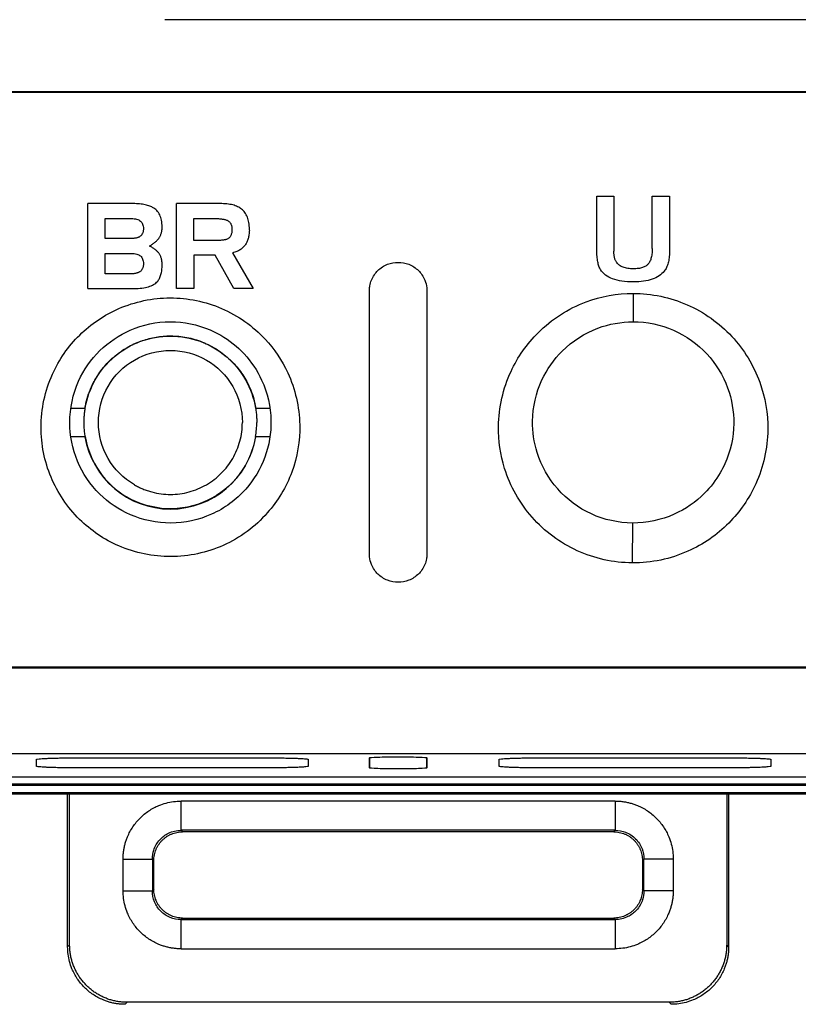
# Model space of a CAD drawing. Extents: x 76 to 839, y -9 to 645.
# Tile 18 of 78: x 336 to 363, y 218 to 252. Entities that reach past the tile are written whole.
import ezdxf

# ---------------------------------------------------------------- set-up
doc = ezdxf.new("R2010")
doc.units = 0
doc.layers.get('0').update_dxf_attribs({"linetype": 'CONTINUOUS'})

msp = doc.modelspace()

# ---------------------------------------------------------------- linework, layer by layer
at = {"color": 7, "linetype": 'CONTINUOUS'}
for p, q in [((382.593, 252.395), (340.593, 252.395)), ((309.168, 249.895), (388.259, 249.895)), ((309.195, 249.868), (388.231, 249.868)), ((355.626, 244.377), (355.626, 246.261)), ((355.626, 246.261), (356.218, 246.261)), ((356.218, 246.261), (356.218, 244.344)), ((357.556, 244.483), (357.556, 246.261)), ((357.556, 246.261), (358.153, 246.261)), ((358.153, 246.261), (358.153, 244.318)), ((337.915, 243.043), (337.915, 245.998)), ((339.423, 245.998), (337.915, 245.998)), ((339.486, 245.998), (339.423, 245.998)), ((339.547, 245.996), (339.486, 245.998)), ((339.606, 245.994), (339.547, 245.996)), ((339.662, 245.99), (339.606, 245.994)), ((339.717, 245.985), (339.662, 245.99)), ((339.769, 245.98), (339.717, 245.985)), ((339.819, 245.973), (339.769, 245.98)), ((339.867, 245.966), (339.819, 245.973)), ((339.912, 245.957), (339.867, 245.966)), ((339.956, 245.947), (339.912, 245.957)), ((339.997, 245.936), (339.956, 245.947)), ((340.036, 245.925), (339.997, 245.936)), ((340.072, 245.912), (340.036, 245.925)), ((340.107, 245.898), (340.072, 245.912)), ((342.517, 245.998), (341.005, 245.998)), ((341.005, 243.043), (341.005, 245.998)), ((342.579, 245.997), (342.517, 245.998)), ((342.639, 245.995), (342.579, 245.997)), ((342.697, 245.992), (342.639, 245.995)), ((342.754, 245.986), (342.697, 245.992)), ((342.808, 245.98), (342.754, 245.986)), ((342.86, 245.972), (342.808, 245.98)), ((342.91, 245.962), (342.86, 245.972)), ((342.958, 245.951), (342.91, 245.962)), ((343.003, 245.938), (342.958, 245.951)), ((343.047, 245.924), (343.003, 245.938)), ((343.089, 245.909), (343.047, 245.924)), ((343.128, 245.891), (343.089, 245.909)), ((340.14, 245.883), (340.107, 245.898)), ((340.17, 245.867), (340.14, 245.883)), ((340.21, 245.843), (340.17, 245.867)), ((340.248, 245.816), (340.21, 245.843)), ((340.282, 245.787), (340.248, 245.816)), ((340.315, 245.755), (340.282, 245.787)), ((340.345, 245.721), (340.315, 245.755)), ((340.372, 245.685), (340.345, 245.721)), ((340.396, 245.646), (340.372, 245.685)), ((340.419, 245.604), (340.396, 245.646)), ((340.438, 245.561), (340.419, 245.604)), ((340.455, 245.515), (340.438, 245.561)), ((343.166, 245.873), (343.128, 245.891)), ((343.201, 245.852), (343.166, 245.873)), ((343.234, 245.831), (343.201, 245.852)), ((343.266, 245.808), (343.234, 245.831)), ((343.299, 245.78), (343.266, 245.808)), ((343.329, 245.751), (343.299, 245.78)), ((343.358, 245.719), (343.329, 245.751)), ((343.384, 245.685), (343.358, 245.719)), ((343.408, 245.649), (343.384, 245.685)), ((343.431, 245.61), (343.408, 245.649)), ((343.451, 245.57), (343.431, 245.61)), ((343.469, 245.527), (343.451, 245.57)), ((338.52, 245.477), (339.432, 245.477)), ((338.52, 244.783), (338.52, 245.477)), ((339.432, 245.477), (339.482, 245.476)), ((339.482, 245.476), (339.53, 245.472)), ((339.53, 245.472), (339.574, 245.465)), ((339.574, 245.465), (339.615, 245.456)), ((339.615, 245.456), (339.652, 245.444)), ((339.652, 245.444), (339.687, 245.428)), ((339.687, 245.428), (339.717, 245.41)), ((339.717, 245.41), (339.745, 245.39)), ((339.745, 245.39), (339.77, 245.366)), ((339.77, 245.366), (339.791, 245.34)), ((339.791, 245.34), (339.809, 245.312)), ((339.809, 245.312), (339.824, 245.28)), ((339.824, 245.28), (339.835, 245.246)), ((339.835, 245.246), (339.843, 245.209)), ((340.469, 245.467), (340.455, 245.515)), ((340.481, 245.416), (340.469, 245.467)), ((340.49, 245.363), (340.481, 245.416)), ((340.496, 245.308), (340.49, 245.363)), ((340.5, 245.25), (340.496, 245.308)), ((340.502, 245.19), (340.5, 245.25)), ((341.607, 245.477), (342.362, 245.477)), ((341.607, 244.715), (341.607, 245.477)), ((342.362, 245.477), (342.398, 245.477)), ((342.398, 245.477), (342.434, 245.476)), ((342.434, 245.476), (342.468, 245.475)), ((342.468, 245.475), (342.501, 245.472)), ((342.501, 245.472), (342.532, 245.47)), ((342.532, 245.47), (342.562, 245.466)), ((342.562, 245.466), (342.591, 245.462)), ((342.591, 245.462), (342.619, 245.457)), ((342.619, 245.457), (342.645, 245.452)), ((342.645, 245.452), (342.671, 245.446)), ((342.671, 245.446), (342.694, 245.44)), ((342.694, 245.44), (342.717, 245.432)), ((342.717, 245.432), (342.739, 245.425)), ((342.739, 245.425), (342.759, 245.416)), ((342.759, 245.416), (342.777, 245.407)), ((342.777, 245.407), (342.795, 245.397)), ((342.795, 245.397), (342.811, 245.387)), ((342.811, 245.387), (342.827, 245.375)), ((342.827, 245.375), (342.841, 245.362)), ((342.841, 245.362), (342.855, 245.348)), ((342.855, 245.348), (342.867, 245.334)), ((342.867, 245.334), (342.878, 245.318)), ((342.878, 245.318), (342.888, 245.301)), ((342.888, 245.301), (342.897, 245.283)), ((342.897, 245.283), (342.905, 245.264)), ((342.905, 245.264), (342.912, 245.244)), ((342.912, 245.244), (342.918, 245.223)), ((342.918, 245.223), (342.923, 245.2)), ((343.485, 245.483), (343.469, 245.527)), ((343.498, 245.436), (343.485, 245.483)), ((343.51, 245.387), (343.498, 245.436)), ((343.52, 245.336), (343.51, 245.387)), ((343.527, 245.282), (343.52, 245.336)), ((343.533, 245.227), (343.527, 245.282)), ((343.536, 245.169), (343.533, 245.227)), ((339.755, 244.874), (339.741, 244.862)), ((339.768, 244.887), (339.755, 244.874)), ((339.78, 244.9), (339.768, 244.887)), ((339.791, 244.914), (339.78, 244.9)), ((339.801, 244.929), (339.791, 244.914)), ((339.81, 244.946), (339.801, 244.929)), ((339.819, 244.962), (339.81, 244.946)), ((339.826, 244.98), (339.819, 244.962)), ((339.832, 244.998), (339.826, 244.98)), ((339.837, 245.018), (339.832, 244.998)), ((339.842, 245.038), (339.837, 245.018)), ((339.845, 245.059), (339.842, 245.038)), ((339.843, 245.209), (339.848, 245.169)), ((339.848, 245.08), (339.845, 245.059)), ((339.848, 245.169), (339.85, 245.126)), ((339.849, 245.103), (339.848, 245.08)), ((339.85, 245.126), (339.849, 245.103)), ((340.434, 244.866), (340.444, 244.887)), ((340.444, 244.887), (340.453, 244.909)), ((340.453, 244.909), (340.462, 244.931)), ((340.462, 244.931), (340.469, 244.954)), ((340.469, 244.954), (340.476, 244.977)), ((340.476, 244.977), (340.482, 245.002)), ((340.482, 245.002), (340.487, 245.027)), ((340.487, 245.027), (340.491, 245.052)), ((340.491, 245.052), (340.495, 245.079)), ((340.495, 245.079), (340.498, 245.106)), ((340.498, 245.106), (340.5, 245.133)), ((340.5, 245.133), (340.501, 245.161)), ((340.501, 245.161), (340.502, 245.19)), ((342.89, 244.885), (342.879, 244.865)), ((342.9, 244.907), (342.89, 244.885)), ((342.908, 244.93), (342.9, 244.907)), ((342.915, 244.955), (342.908, 244.93)), ((342.921, 244.981), (342.915, 244.955)), ((342.925, 245.009), (342.921, 244.981)), ((342.923, 245.2), (342.927, 245.177)), ((342.929, 245.038), (342.925, 245.009)), ((342.927, 245.177), (342.929, 245.153)), ((342.929, 245.153), (342.931, 245.127)), ((342.931, 245.069), (342.929, 245.038)), ((342.931, 245.127), (342.931, 245.101)), ((342.931, 245.101), (342.931, 245.069)), ((343.518, 244.88), (343.512, 244.845)), ((343.524, 244.916), (343.518, 244.88)), ((343.528, 244.952), (343.524, 244.916)), ((343.532, 244.99), (343.528, 244.952)), ((343.535, 245.029), (343.532, 244.99)), ((343.536, 245.069), (343.535, 245.029)), ((343.537, 245.109), (343.536, 245.169)), ((343.536, 245.069), (343.537, 245.109)), ((339.419, 244.783), (338.52, 244.783)), ((339.444, 244.784), (339.419, 244.783)), ((339.469, 244.784), (339.444, 244.784)), ((339.492, 244.786), (339.469, 244.784)), ((339.515, 244.788), (339.492, 244.786)), ((339.537, 244.79), (339.515, 244.788)), ((339.558, 244.793), (339.537, 244.79)), ((339.578, 244.796), (339.558, 244.793)), ((339.598, 244.8), (339.578, 244.796)), ((339.617, 244.805), (339.598, 244.8)), ((339.635, 244.81), (339.617, 244.805)), ((339.652, 244.815), (339.635, 244.81)), ((339.668, 244.821), (339.652, 244.815)), ((339.684, 244.828), (339.668, 244.821)), ((339.699, 244.835), (339.684, 244.828)), ((339.713, 244.843), (339.699, 244.835)), ((339.726, 244.851), (339.713, 244.843)), ((339.741, 244.862), (339.726, 244.851)), ((340.057, 244.521), (340.087, 244.538)), ((340.087, 244.538), (340.115, 244.555)), ((340.115, 244.555), (340.142, 244.572)), ((340.142, 244.572), (340.169, 244.59)), ((340.169, 244.59), (340.194, 244.607)), ((340.194, 244.607), (340.218, 244.625)), ((340.218, 244.625), (340.241, 244.643)), ((340.241, 244.643), (340.263, 244.66)), ((340.263, 244.66), (340.284, 244.678)), ((340.284, 244.678), (340.304, 244.696)), ((340.304, 244.696), (340.323, 244.715)), ((340.323, 244.715), (340.34, 244.733)), ((340.34, 244.733), (340.357, 244.751)), ((340.357, 244.751), (340.372, 244.769)), ((340.372, 244.769), (340.387, 244.788)), ((340.387, 244.788), (340.4, 244.806)), ((340.4, 244.806), (340.412, 244.826)), ((340.412, 244.826), (340.424, 244.845)), ((340.424, 244.845), (340.434, 244.866)), ((342.366, 244.715), (341.607, 244.715)), ((342.403, 244.716), (342.366, 244.715)), ((342.438, 244.716), (342.403, 244.716)), ((342.503, 244.718), (342.438, 244.716)), ((342.533, 244.72), (342.503, 244.718)), ((342.562, 244.722), (342.533, 244.72)), ((342.589, 244.725), (342.562, 244.722)), ((342.615, 244.727), (342.589, 244.725)), ((342.639, 244.73), (342.615, 244.727)), ((342.662, 244.734), (342.639, 244.73)), ((342.683, 244.738), (342.662, 244.734)), ((342.702, 244.742), (342.683, 244.738)), ((342.72, 244.747), (342.702, 244.742)), ((342.737, 244.751), (342.72, 244.747)), ((342.766, 244.762), (342.737, 244.751)), ((342.786, 244.773), (342.766, 244.762)), ((342.804, 244.784), (342.786, 244.773)), ((342.822, 244.797), (342.804, 244.784)), ((342.838, 244.812), (342.822, 244.797)), ((342.853, 244.828), (342.838, 244.812)), ((342.867, 244.846), (342.853, 244.828)), ((342.879, 244.865), (342.867, 244.846)), ((343.386, 244.553), (343.366, 244.526)), ((343.406, 244.58), (343.386, 244.553)), ((343.421, 244.606), (343.406, 244.58)), ((343.436, 244.632), (343.421, 244.606)), ((343.45, 244.659), (343.436, 244.632)), ((343.463, 244.688), (343.45, 244.659)), ((343.474, 244.718), (343.463, 244.688)), ((343.485, 244.748), (343.474, 244.718)), ((343.495, 244.779), (343.485, 244.748)), ((343.504, 244.812), (343.495, 244.779)), ((343.512, 244.845), (343.504, 244.812)), ((338.52, 244.267), (339.435, 244.267)), ((338.52, 243.555), (338.52, 244.267)), ((339.435, 244.267), (339.485, 244.265)), ((339.485, 244.265), (339.532, 244.261)), ((339.532, 244.261), (339.576, 244.254)), ((339.576, 244.254), (339.616, 244.244)), ((339.616, 244.244), (339.653, 244.232)), ((339.653, 244.232), (339.687, 244.216)), ((339.687, 244.216), (339.718, 244.198)), ((339.718, 244.198), (339.746, 244.177)), ((340.087, 244.506), (340.057, 244.521)), ((340.115, 244.492), (340.087, 244.506)), ((340.142, 244.477), (340.115, 244.492)), ((340.169, 244.462), (340.142, 244.477)), ((340.194, 244.446), (340.169, 244.462)), ((340.218, 244.431), (340.194, 244.446)), ((340.241, 244.415), (340.218, 244.431)), ((340.263, 244.398), (340.241, 244.415)), ((340.284, 244.382), (340.263, 244.398)), ((340.304, 244.365), (340.284, 244.382)), ((340.323, 244.348), (340.304, 244.365)), ((340.34, 244.331), (340.323, 244.348)), ((340.357, 244.313), (340.34, 244.331)), ((340.372, 244.295), (340.357, 244.313)), ((340.387, 244.277), (340.372, 244.295)), ((340.4, 244.258), (340.387, 244.277)), ((340.412, 244.24), (340.4, 244.258)), ((340.424, 244.22), (340.412, 244.24)), ((340.434, 244.2), (340.424, 244.22)), ((340.444, 244.178), (340.434, 244.2)), ((342.343, 244.203), (341.607, 244.203)), ((341.607, 244.203), (341.607, 243.043)), ((342.995, 243.043), (342.343, 244.203)), ((342.99, 244.293), (342.953, 244.284)), ((342.953, 244.284), (343.664, 243.043)), ((343.026, 244.304), (342.99, 244.293)), ((343.061, 244.316), (343.026, 244.304)), ((343.095, 244.329), (343.061, 244.316)), ((343.128, 244.344), (343.095, 244.329)), ((343.159, 244.359), (343.128, 244.344)), ((343.189, 244.376), (343.159, 244.359)), ((343.218, 244.394), (343.189, 244.376)), ((343.246, 244.413), (343.218, 244.394)), ((343.272, 244.433), (343.246, 244.413)), ((343.297, 244.455), (343.272, 244.433)), ((343.322, 244.478), (343.297, 244.455)), ((343.344, 244.502), (343.322, 244.478)), ((343.366, 244.526), (343.344, 244.502)), ((355.626, 244.32), (355.626, 244.377)), ((355.628, 244.264), (355.626, 244.32)), ((355.63, 244.211), (355.628, 244.264)), ((355.634, 244.159), (355.63, 244.211)), ((356.219, 244.312), (356.218, 244.344)), ((356.22, 244.281), (356.219, 244.312)), ((356.222, 244.251), (356.22, 244.281)), ((356.225, 244.222), (356.222, 244.251)), ((356.228, 244.194), (356.225, 244.222)), ((356.233, 244.167), (356.228, 244.194)), ((357.536, 244.202), (357.528, 244.163)), ((357.542, 244.244), (357.536, 244.202)), ((357.547, 244.288), (357.542, 244.244)), ((357.551, 244.334), (357.547, 244.288)), ((357.554, 244.382), (357.551, 244.334)), ((357.555, 244.431), (357.554, 244.382)), ((357.555, 244.431), (357.556, 244.483)), ((358.15, 244.212), (358.146, 244.162)), ((358.152, 244.265), (358.15, 244.212)), ((358.153, 244.318), (358.152, 244.265)), ((339.746, 244.177), (339.77, 244.153)), ((339.77, 244.153), (339.791, 244.126)), ((339.791, 244.126), (339.809, 244.097)), ((339.809, 244.097), (339.824, 244.064)), ((339.824, 244.064), (339.835, 244.029)), ((339.835, 244.029), (339.843, 243.991)), ((339.843, 243.991), (339.848, 243.951)), ((339.848, 243.86), (339.845, 243.838)), ((339.848, 243.951), (339.85, 243.907)), ((339.849, 243.883), (339.848, 243.86)), ((339.85, 243.907), (339.849, 243.883)), ((340.453, 244.157), (340.444, 244.178)), ((340.462, 244.134), (340.453, 244.157)), ((340.469, 244.11), (340.462, 244.134)), ((340.476, 244.086), (340.469, 244.11)), ((340.482, 244.061), (340.476, 244.086)), ((340.487, 244.035), (340.482, 244.061)), ((340.491, 244.009), (340.487, 244.035)), ((340.495, 243.981), (340.491, 244.009)), ((340.498, 243.954), (340.495, 243.981)), ((340.5, 243.925), (340.498, 243.954)), ((340.501, 243.895), (340.5, 243.925)), ((340.502, 243.865), (340.501, 243.895)), ((340.501, 243.817), (340.502, 243.865)), ((355.638, 244.11), (355.634, 244.159)), ((355.644, 244.062), (355.638, 244.11)), ((355.651, 244.017), (355.644, 244.062)), ((355.658, 243.973), (355.651, 244.017)), ((355.667, 243.932), (355.658, 243.973)), ((355.677, 243.893), (355.667, 243.932)), ((355.688, 243.856), (355.677, 243.893)), ((355.699, 243.82), (355.688, 243.856)), ((356.237, 244.141), (356.233, 244.167)), ((356.244, 244.115), (356.237, 244.141)), ((356.25, 244.091), (356.244, 244.115)), ((356.258, 244.067), (356.25, 244.091)), ((356.266, 244.045), (356.258, 244.067)), ((356.275, 244.023), (356.266, 244.045)), ((356.285, 244.002), (356.275, 244.023)), ((356.296, 243.983), (356.285, 244.002)), ((356.307, 243.964), (356.296, 243.983)), ((356.32, 243.946), (356.307, 243.964)), ((356.341, 243.92), (356.32, 243.946)), ((356.363, 243.895), (356.341, 243.92)), ((356.388, 243.872), (356.363, 243.895)), ((356.415, 243.851), (356.388, 243.872)), ((356.443, 243.832), (356.415, 243.851)), ((357.373, 243.856), (357.35, 243.839)), ((357.393, 243.875), (357.373, 243.856)), ((357.412, 243.895), (357.393, 243.875)), ((357.429, 243.917), (357.412, 243.895)), ((357.446, 243.94), (357.429, 243.917)), ((357.461, 243.966), (357.446, 243.94)), ((357.475, 243.994), (357.461, 243.966)), ((357.488, 244.024), (357.475, 243.994)), ((357.5, 244.055), (357.488, 244.024)), ((357.51, 244.089), (357.5, 244.055)), ((357.52, 244.125), (357.51, 244.089)), ((357.528, 244.163), (357.52, 244.125)), ((358.082, 243.853), (358.067, 243.815)), ((358.095, 243.892), (358.082, 243.853)), ((358.107, 243.933), (358.095, 243.892)), ((358.118, 243.976), (358.107, 243.933)), ((358.127, 244.02), (358.118, 243.976)), ((358.135, 244.066), (358.127, 244.02)), ((358.142, 244.113), (358.135, 244.066)), ((358.146, 244.162), (358.142, 244.113)), ((339.422, 243.555), (338.52, 243.555)), ((339.446, 243.556), (339.422, 243.555)), ((339.47, 243.557), (339.446, 243.556)), ((339.493, 243.558), (339.47, 243.557)), ((339.516, 243.56), (339.493, 243.558)), ((339.537, 243.563), (339.516, 243.56)), ((339.558, 243.566), (339.537, 243.563)), ((339.578, 243.569), (339.558, 243.566)), ((339.598, 243.573), (339.578, 243.569)), ((339.616, 243.578), (339.598, 243.573)), ((339.634, 243.584), (339.616, 243.578)), ((339.651, 243.59), (339.634, 243.584)), ((339.668, 243.596), (339.651, 243.59)), ((339.684, 243.603), (339.668, 243.596)), ((339.699, 243.611), (339.684, 243.603)), ((339.713, 243.619), (339.699, 243.611)), ((339.727, 243.627), (339.713, 243.619)), ((339.741, 243.639), (339.727, 243.627)), ((339.755, 243.65), (339.741, 243.639)), ((339.768, 243.663), (339.755, 243.65)), ((339.78, 243.677), (339.768, 243.663)), ((339.791, 243.691), (339.78, 243.677)), ((339.801, 243.707), (339.791, 243.691)), ((339.81, 243.723), (339.801, 243.707)), ((339.819, 243.74), (339.81, 243.723)), ((339.826, 243.758), (339.819, 243.74)), ((339.832, 243.777), (339.826, 243.758)), ((339.837, 243.796), (339.832, 243.777)), ((339.842, 243.817), (339.837, 243.796)), ((339.845, 243.838), (339.842, 243.817)), ((340.45, 243.492), (340.461, 243.527)), ((340.461, 243.527), (340.47, 243.564)), ((340.47, 243.564), (340.479, 243.602)), ((340.479, 243.602), (340.486, 243.642)), ((340.486, 243.642), (340.491, 243.683)), ((340.491, 243.683), (340.496, 243.726)), ((340.496, 243.726), (340.499, 243.771)), ((340.499, 243.771), (340.501, 243.817)), ((355.712, 243.787), (355.699, 243.82)), ((355.726, 243.756), (355.712, 243.787)), ((355.741, 243.727), (355.726, 243.756)), ((355.757, 243.7), (355.741, 243.727)), ((355.793, 243.648), (355.757, 243.7)), ((355.834, 243.6), (355.793, 243.648)), ((355.879, 243.555), (355.834, 243.6)), ((355.93, 243.513), (355.879, 243.555)), ((355.984, 243.475), (355.93, 243.513)), ((356.474, 243.814), (356.443, 243.832)), ((356.507, 243.798), (356.474, 243.814)), ((356.542, 243.784), (356.507, 243.798)), ((356.579, 243.771), (356.542, 243.784)), ((356.618, 243.76), (356.579, 243.771)), ((356.659, 243.751), (356.618, 243.76)), ((356.702, 243.743), (356.659, 243.751)), ((356.748, 243.737), (356.702, 243.743)), ((356.795, 243.733), (356.748, 243.737)), ((356.844, 243.731), (356.795, 243.733)), ((356.896, 243.73), (356.844, 243.731)), ((356.941, 243.731), (356.896, 243.73)), ((356.985, 243.732), (356.941, 243.731)), ((357.027, 243.736), (356.985, 243.732)), ((357.068, 243.74), (357.027, 243.736)), ((357.106, 243.746), (357.068, 243.74)), ((357.143, 243.753), (357.106, 243.746)), ((357.178, 243.762), (357.143, 243.753)), ((357.211, 243.771), (357.178, 243.762)), ((357.242, 243.782), (357.211, 243.771)), ((357.272, 243.795), (357.242, 243.782)), ((357.3, 243.808), (357.272, 243.795)), ((357.326, 243.823), (357.3, 243.808)), ((357.35, 243.839), (357.326, 243.823)), ((357.842, 243.522), (357.792, 243.485)), ((357.889, 243.561), (357.842, 243.522)), ((357.932, 243.604), (357.889, 243.561)), ((357.971, 243.649), (357.932, 243.604)), ((357.993, 243.679), (357.971, 243.649)), ((358.013, 243.711), (357.993, 243.679)), ((358.033, 243.744), (358.013, 243.711)), ((358.05, 243.779), (358.033, 243.744)), ((358.067, 243.815), (358.05, 243.779)), ((340.122, 243.141), (340.166, 243.162)), ((340.166, 243.162), (340.207, 243.184)), ((340.207, 243.184), (340.245, 243.209)), ((340.245, 243.209), (340.279, 243.235)), ((340.279, 243.235), (340.311, 243.263)), ((340.311, 243.263), (340.341, 243.293)), ((340.341, 243.293), (340.36, 243.317)), ((340.36, 243.317), (340.378, 243.342)), ((340.378, 243.342), (340.395, 243.369)), ((340.395, 243.369), (340.411, 243.397)), ((340.411, 243.397), (340.425, 243.427)), ((340.425, 243.427), (340.438, 243.459)), ((340.438, 243.459), (340.45, 243.492)), ((356.044, 243.44), (355.984, 243.475)), ((356.108, 243.408), (356.044, 243.44)), ((356.177, 243.38), (356.108, 243.408)), ((356.25, 243.355), (356.177, 243.38)), ((356.329, 243.333), (356.25, 243.355)), ((356.411, 243.315), (356.329, 243.333)), ((356.499, 243.299), (356.411, 243.315)), ((356.591, 243.288), (356.499, 243.299)), ((356.688, 243.279), (356.591, 243.288)), ((356.789, 243.274), (356.688, 243.279)), ((356.896, 243.273), (356.789, 243.274)), ((356.991, 243.274), (356.896, 243.273)), ((357.083, 243.279), (356.991, 243.274)), ((357.171, 243.286), (357.083, 243.279)), ((357.255, 243.296), (357.171, 243.286)), ((357.335, 243.31), (357.255, 243.296)), ((357.412, 243.326), (357.335, 243.31)), ((357.485, 243.345), (357.412, 243.326)), ((357.554, 243.367), (357.485, 243.345)), ((357.619, 243.392), (357.554, 243.367)), ((357.681, 243.42), (357.619, 243.392)), ((357.738, 243.451), (357.681, 243.42)), ((357.792, 243.485), (357.738, 243.451)), ((337.915, 243.043), (339.524, 243.043)), ((339.524, 243.043), (339.597, 243.044)), ((339.597, 243.044), (339.667, 243.047)), ((339.667, 243.047), (339.734, 243.052)), ((339.734, 243.052), (339.798, 243.059)), ((339.798, 243.059), (339.86, 243.068)), ((339.86, 243.068), (339.918, 243.078)), ((339.918, 243.078), (339.974, 243.091)), ((339.974, 243.091), (340.026, 243.106)), ((340.026, 243.106), (340.076, 243.123)), ((340.076, 243.123), (340.122, 243.141)), ((341.607, 243.043), (341.005, 243.043)), ((343.664, 243.043), (342.995, 243.043)), ((347.713, 233.811), (347.713, 242.969)), ((349.713, 242.969), (349.713, 233.811)), ((356.889, 242.873), (356.889, 241.887)), ((337.324, 238.887), (337.826, 238.887)), ((343.753, 238.887), (344.255, 238.887)), ((337.826, 237.887), (337.324, 237.887)), ((344.255, 237.887), (343.753, 237.887)), ((356.868, 234.887), (356.86, 233.501)), ((387.569, 229.842), (309.858, 229.842)), ((387.544, 229.868), (309.883, 229.868)), ((304.163, 226.868), (393.264, 226.868)), ((336.133, 226.424), (336.133, 226.668)), ((337.659, 226.721), (344.059, 226.721)), ((347.713, 226.37), (347.713, 226.721)), ((349.713, 226.721), (349.713, 226.37)), ((352.223, 226.424), (352.223, 226.668)), ((353.749, 226.721), (360.149, 226.721)), ((323.518, 226.063), (373.918, 226.063)), ((344.059, 226.37), (337.659, 226.37)), ((360.149, 226.37), (353.749, 226.37)), ((373.941, 225.799), (323.493, 225.799)), ((323.518, 225.766), (373.918, 225.766)), ((373.941, 225.502), (323.493, 225.502)), ((323.518, 225.469), (373.918, 225.469)), ((337.213, 220.146), (337.213, 225.469)), ((337.283, 220.216), (337.283, 225.469)), ((360.144, 225.469), (360.144, 220.216)), ((360.213, 225.469), (360.213, 220.146)), ((356.266, 225.217), (341.161, 225.217)), ((341.161, 224.199), (341.161, 225.217)), ((356.266, 225.217), (356.266, 224.199)), ((356.266, 224.199), (341.161, 224.199)), ((341.161, 224.199), (341.213, 224.147)), ((356.214, 224.147), (341.213, 224.147)), ((356.214, 224.147), (356.266, 224.199)), ((339.144, 222.094), (339.144, 223.199)), ((339.144, 223.199), (340.161, 223.199)), ((340.161, 223.199), (340.161, 222.094)), ((340.161, 223.199), (340.213, 223.147)), ((340.213, 222.147), (340.213, 223.147)), ((357.213, 223.147), (357.266, 223.199)), ((357.213, 223.147), (357.213, 222.147)), ((357.266, 222.094), (357.266, 223.199)), ((358.283, 223.199), (357.266, 223.199)), ((358.283, 223.199), (358.283, 222.094)), ((339.144, 222.094), (340.161, 222.094)), ((340.213, 222.147), (340.161, 222.094)), ((357.266, 222.094), (357.213, 222.147)), ((358.283, 222.094), (357.266, 222.094)), ((341.213, 221.147), (341.161, 221.094)), ((341.161, 220.077), (341.161, 221.094)), ((341.161, 221.094), (356.266, 221.094)), ((341.213, 221.147), (356.214, 221.147)), ((356.266, 221.094), (356.214, 221.147)), ((356.266, 221.094), (356.266, 220.077)), ((337.213, 220.146), (337.283, 220.216)), ((360.213, 220.146), (360.144, 220.216)), ((341.161, 220.077), (356.266, 220.077)), ((339.213, 218.147), (339.283, 218.217)), ((358.144, 218.217), (339.283, 218.217)), ((358.214, 218.147), (358.144, 218.217))]:
    msp.add_line(p, q, dxfattribs=at)
at = {"color": 8, "linetype": 'CONTINUOUS'}
for p, q in [((347.715, 226.737), (347.713, 226.37)), ((349.713, 226.37), (349.712, 226.722))]:
    msp.add_line(p, q, dxfattribs=at)
at = {"color": 7, "linetype": 'CONTINUOUS'}
msp.add_arc((340.789, 238.387), 3.013, 189.5518, 350.4483, dxfattribs=at)
for points, knots in [([(347.713, 242.969), (347.714, 242.986), (347.715, 243.043), (347.729, 243.166), (347.779, 243.341), (347.875, 243.519), (348.049, 243.726), (348.326, 243.906), (348.713, 243.978), (349.1, 243.906), (349.378, 243.726), (349.551, 243.519), (349.658, 243.32), (349.708, 243.126), (349.712, 243.003), (349.713, 242.969)], [0, 0, 0, 0, 0.0165646, 0.0558605, 0.1203509, 0.1915762, 0.2506665, 0.3802895, 0.5000747, 0.6198494, 0.7494829, 0.8085621, 0.8797984, 0.9667886, 1, 1, 1, 1]), ([(356.86, 233.501), (356.201, 233.505), (354.884, 233.797), (353.267, 234.999), (352.365, 236.605), (352.101, 238.414), (352.486, 240.11), (353.578, 241.67), (355.105, 242.652), (356.332, 242.873), (356.889, 242.873)], [10.192901, 10.192901, 10.192901, 10.192901, 11.284198, 12.374687, 13.469678, 14.299213, 15.405058, 16.324772, 17.430743, 18.353841, 18.353841, 18.353841, 18.353841]), ([(356.889, 242.873), (357.533, 242.873), (358.82, 242.603), (360.409, 241.473), (361.38, 239.883), (361.692, 238.049), (361.302, 236.29), (360.277, 234.801), (358.773, 233.759), (357.525, 233.497), (356.86, 233.501)], [2, 2, 2, 2, 3.065309, 4.129015, 5.172577, 6.119119, 7.202806, 8.131183, 9.093946, 10.192901, 10.192901, 10.192901, 10.192901]), ([(336.289, 238.218), (336.289, 238.851), (336.544, 240.039), (337.554, 241.492), (339.004, 242.474), (340.781, 242.845), (342.634, 242.465), (344.058, 241.457), (345.027, 240.012), (345.278, 238.922), (345.289, 238.297)], [2, 2, 2, 2, 3.259764, 4.363821, 5.447975, 6.651592, 7.852476, 9.081865, 10.015591, 11.25871, 11.25871, 11.25871, 11.25871]), ([(337.289, 238.387), (337.289, 238.879), (337.487, 239.803), (338.273, 240.933), (339.401, 241.697), (340.783, 241.986), (341.874, 241.762), (342.421, 241.486), (342.539, 241.418)], [2, 2, 2, 2, 3.259764, 4.363821, 5.447975, 6.651592, 7.852476, 8.19845, 8.19845, 8.19845, 8.19845]), ([(356.868, 234.887), (356.375, 234.89), (355.392, 235.108), (354.183, 236.006), (353.51, 237.205), (353.313, 238.556), (353.601, 239.823), (354.416, 240.988), (355.557, 241.722), (356.473, 241.887), (356.889, 241.887)], [10.192901, 10.192901, 10.192901, 10.192901, 11.284198, 12.374687, 13.469678, 14.299213, 15.405058, 16.324772, 17.430743, 18.353841, 18.353841, 18.353841, 18.353841]), ([(356.889, 241.887), (357.37, 241.887), (358.332, 241.686), (359.518, 240.842), (360.243, 239.654), (360.477, 238.284), (360.252, 237.269), (359.978, 236.736), (359.921, 236.637)], [2, 2, 2, 2, 3.065309, 4.129015, 5.172577, 6.119119, 7.202806, 7.459298, 7.459298, 7.459298, 7.459298]), ([(337.819, 238.886), (337.829, 238.943), (337.85, 239.056), (337.894, 239.222), (337.946, 239.385), (338.008, 239.545), (338.078, 239.701), (338.212, 239.957), (338.441, 240.295), (338.806, 240.67), (339.227, 240.976), (339.685, 241.201), (340.168, 241.345), (340.682, 241.409), (341.225, 241.383), (341.779, 241.247), (342.304, 241.01), (342.768, 240.678), (343.157, 240.275), (343.418, 239.877), (343.588, 239.515), (343.696, 239.206), (343.739, 238.993), (343.76, 238.886)], [0, 0, 0, 0, 0.020601, 0.041058, 0.061435, 0.081797, 0.102211, 0.122741, 0.184861, 0.24689, 0.307835, 0.368722, 0.426803, 0.48487, 0.55101, 0.617258, 0.685315, 0.753594, 0.818392, 0.883422, 0.922277, 0.960987, 1, 1, 1, 1]), ([(337.826, 238.878), (337.883, 239.226), (338.002, 239.563), (338.35, 240.175), (338.578, 240.451), (339.115, 240.906), (339.424, 241.086), (340.085, 241.329), (340.437, 241.391), (341.142, 241.391), (341.494, 241.329), (342.155, 241.086), (342.464, 240.906), (343.001, 240.451), (343.229, 240.175), (343.577, 239.563), (343.696, 239.226), (343.753, 238.878)], [0, 0, 0, 0, 0.125, 0.125, 0.25, 0.25, 0.375, 0.375, 0.5, 0.5, 0.625, 0.625, 0.75, 0.75, 0.875, 0.875, 1, 1, 1, 1]), ([(342.539, 241.418), (342.842, 241.243), (343.408, 240.792), (344.086, 239.782), (344.28, 238.934), (344.289, 238.449)], [8.19845, 8.19845, 8.19845, 8.19845, 9.081865, 10.015591, 11.25871, 11.25871, 11.25871, 11.25871]), ([(339.537, 236.218), (339.159, 236.437), (338.839, 236.756), (338.402, 237.513), (338.285, 237.95), (338.285, 238.824), (338.402, 239.261), (338.839, 240.018), (339.159, 240.337), (339.916, 240.774), (340.352, 240.891), (341.227, 240.891), (341.663, 240.774), (342.42, 240.337), (342.74, 240.018), (343.177, 239.261), (343.294, 238.824), (343.294, 238.387)], [0, 0, 0, 0, 0.125, 0.125, 0.25, 0.25, 0.375, 0.375, 0.5, 0.5, 0.625, 0.625, 0.75, 0.75, 0.875, 0.875, 1, 1, 1, 1]), ([(337.826, 237.896), (337.817, 237.95), (337.801, 238.059), (337.788, 238.223), (337.784, 238.387), (337.788, 238.551), (337.801, 238.715), (337.817, 238.824), (337.826, 238.878)], [0, 0, 0, 0, 0.167487, 0.333991, 0.5, 0.666009, 0.832513, 1, 1, 1, 1]), ([(343.753, 238.878), (343.761, 238.824), (343.777, 238.715), (343.791, 238.551), (343.793, 238.442), (343.794, 238.387)], [0, 0, 0, 0, 0.333497, 0.666503, 1, 1, 1, 1]), ([(344.289, 238.449), (344.297, 238.016), (344.15, 237.15), (343.441, 235.961), (342.275, 235.102), (340.807, 234.784), (339.404, 235.074), (338.244, 235.86), (337.473, 237.005), (337.289, 237.927), (337.289, 238.387)], [11.25871, 11.25871, 11.25871, 11.25871, 12.366478, 13.466967, 14.727558, 15.955957, 17.172684, 18.264542, 19.444461, 20.622779, 20.622779, 20.622779, 20.622779]), ([(339.537, 236.218), (339.585, 236.191), (339.681, 236.139), (339.83, 236.071), (339.984, 236.014), (340.193, 235.95), (340.462, 235.897), (340.789, 235.875), (341.117, 235.897), (341.546, 235.982), (342.056, 236.193), (342.494, 236.529), (342.782, 236.858), (342.964, 237.131), (343.11, 237.426), (343.215, 237.737), (343.282, 238.059), (343.29, 238.277), (343.294, 238.387)], [0, 0, 0, 0, 0.031369, 0.062591, 0.0938, 0.125129, 0.187608, 0.250192, 0.31267, 0.375253, 0.500043, 0.624832, 0.687308, 0.749889, 0.812365, 0.874946, 0.937394, 1, 1, 1, 1]), ([(345.289, 238.297), (345.299, 237.741), (345.11, 236.628), (344.199, 235.1), (342.7, 233.994), (340.812, 233.586), (339.008, 233.959), (337.517, 234.969), (336.526, 236.441), (336.289, 237.626), (336.289, 238.218)], [11.25871, 11.25871, 11.25871, 11.25871, 12.366478, 13.466967, 14.727558, 15.955957, 17.172684, 18.264542, 19.444461, 20.622779, 20.622779, 20.622779, 20.622779]), ([(337.826, 237.896), (337.898, 237.459), (338.068, 237.04), (338.571, 236.313), (338.904, 236.006), (339.287, 235.785)], [0, 0, 0, 0, 0.5, 0.5, 1, 1, 1, 1]), ([(343.753, 237.896), (343.674, 237.419), (343.478, 236.962), (342.896, 236.191), (342.51, 235.877), (341.636, 235.464), (341.149, 235.365), (340.183, 235.405), (339.706, 235.543), (339.287, 235.785)], [0, 0, 0, 0, 0.25, 0.25, 0.5, 0.5, 0.75, 0.75, 1, 1, 1, 1]), ([(359.921, 236.637), (359.77, 236.377), (359.323, 235.791), (358.296, 235.08), (357.364, 234.884), (356.868, 234.887)], [7.459298, 7.459298, 7.459298, 7.459298, 8.131183, 9.093946, 10.192901, 10.192901, 10.192901, 10.192901]), ([(349.713, 233.811), (349.713, 233.794), (349.712, 233.737), (349.697, 233.613), (349.648, 233.439), (349.551, 233.261), (349.378, 233.054), (349.1, 232.874), (348.713, 232.802), (348.326, 232.874), (348.049, 233.054), (347.875, 233.261), (347.768, 233.46), (347.718, 233.654), (347.715, 233.777), (347.713, 233.811)], [0, 0, 0, 0, 0.016565, 0.05586, 0.120351, 0.191576, 0.250666, 0.380289, 0.500075, 0.619849, 0.749483, 0.808562, 0.879798, 0.966789, 1, 1, 1, 1]), ([(347.713, 226.721), (347.713, 226.729), (347.853, 226.743), (348.454, 226.756), (348.943, 226.757), (349.565, 226.744), (349.713, 226.729), (349.713, 226.721)], [0, 0, 0, 0, 0.743725, 1.09399, 1.837715, 2.231176, 2.974901, 2.974901, 2.974901, 2.974901]), ([(336.133, 226.668), (336.133, 226.674), (336.178, 226.683), (336.302, 226.692), (336.391, 226.697), (336.481, 226.702), (336.6, 226.706), (336.729, 226.71), (336.841, 226.713), (336.958, 226.715), (337.136, 226.718), (337.381, 226.72), (337.567, 226.721), (337.659, 226.721)], [2, 2, 2, 2, 2.719562, 3.076173, 3.254674, 3.43368, 3.712922, 3.995318, 4.138108, 4.282006, 4.568576, 4.959122, 5.350941, 5.350941, 5.350941, 5.350941]), ([(337.659, 226.37), (337.486, 226.37), (337.269, 226.371), (336.989, 226.375), (336.84, 226.378), (336.684, 226.382), (336.555, 226.386), (336.449, 226.391), (336.373, 226.395), (336.305, 226.399), (336.222, 226.405), (336.151, 226.414), (336.133, 226.42), (336.133, 226.424)], [2, 2, 2, 2, 2.720263, 2.898308, 3.253961, 3.432323, 3.705094, 3.98096, 4.120484, 4.261105, 4.541271, 4.941497, 5.337067, 5.337067, 5.337067, 5.337067]), ([(344.059, 226.721), (344.234, 226.721), (344.452, 226.719), (344.734, 226.715), (344.885, 226.713), (345.043, 226.708), (345.173, 226.704), (345.28, 226.7), (345.356, 226.696), (345.424, 226.692), (345.504, 226.686), (345.569, 226.677), (345.586, 226.671), (345.586, 226.668)], [1.999998, 1.999998, 1.999998, 1.999998, 2.735023, 2.916913, 3.280531, 3.463007, 3.742164, 4.024521, 4.167305, 4.311194, 4.597714, 4.973578, 5.350012, 5.350012, 5.350012, 5.350012]), ([(345.586, 226.424), (345.586, 226.418), (345.548, 226.41), (345.435, 226.4), (345.318, 226.393), (345.148, 226.385), (344.988, 226.381), (344.877, 226.378), (344.761, 226.376), (344.585, 226.373), (344.34, 226.37), (344.153, 226.37), (344.059, 226.37)], [2, 2, 2, 2, 2.727931, 2.909296, 3.271554, 3.725831, 4.001772, 4.141372, 4.282062, 4.56237, 4.948792, 5.336924, 5.336924, 5.336924, 5.336924]), ([(352.223, 226.668), (352.223, 226.674), (352.268, 226.683), (352.392, 226.692), (352.481, 226.697), (352.571, 226.702), (352.69, 226.706), (352.819, 226.71), (352.931, 226.713), (353.048, 226.715), (353.226, 226.718), (353.471, 226.72), (353.657, 226.721), (353.749, 226.721)], [2, 2, 2, 2, 2.719562, 3.076173, 3.254674, 3.43368, 3.712922, 3.995318, 4.138108, 4.282006, 4.568576, 4.959122, 5.350941, 5.350941, 5.350941, 5.350941]), ([(353.749, 226.37), (353.576, 226.37), (353.359, 226.371), (353.079, 226.375), (352.93, 226.378), (352.774, 226.382), (352.645, 226.386), (352.539, 226.391), (352.463, 226.395), (352.395, 226.399), (352.312, 226.405), (352.241, 226.414), (352.223, 226.42), (352.223, 226.424)], [2, 2, 2, 2, 2.720263, 2.898308, 3.253961, 3.432323, 3.705094, 3.98096, 4.120484, 4.261105, 4.541271, 4.941497, 5.337067, 5.337067, 5.337067, 5.337067]), ([(360.149, 226.721), (360.324, 226.721), (360.542, 226.719), (360.824, 226.715), (360.975, 226.713), (361.133, 226.708), (361.263, 226.704), (361.37, 226.7), (361.446, 226.696), (361.514, 226.692), (361.594, 226.686), (361.659, 226.677), (361.676, 226.671), (361.676, 226.668)], [1.999998, 1.999998, 1.999998, 1.999998, 2.735023, 2.916913, 3.280531, 3.463007, 3.742164, 4.024521, 4.167305, 4.311194, 4.597714, 4.973578, 5.350012, 5.350012, 5.350012, 5.350012]), ([(361.676, 226.424), (361.676, 226.418), (361.638, 226.41), (361.525, 226.4), (361.408, 226.393), (361.238, 226.385), (361.078, 226.381), (360.967, 226.378), (360.851, 226.376), (360.675, 226.373), (360.43, 226.37), (360.243, 226.37), (360.149, 226.37)], [2, 2, 2, 2, 2.727931, 2.909296, 3.271554, 3.725831, 4.001772, 4.141372, 4.282062, 4.56237, 4.948792, 5.336924, 5.336924, 5.336924, 5.336924]), ([(349.713, 226.37), (349.713, 226.361), (349.573, 226.347), (348.972, 226.334), (348.484, 226.334), (347.861, 226.347), (347.713, 226.361), (347.713, 226.37)], [0, 0, 0, 0, 0.743725, 1.09399, 1.837715, 2.231176, 2.974902, 2.974902, 2.974902, 2.974902]), ([(339.144, 223.199), (339.144, 223.244), (339.146, 223.332), (339.159, 223.464), (339.181, 223.594), (339.211, 223.722), (339.249, 223.848), (339.327, 224.054), (339.472, 224.328), (339.726, 224.635), (340.032, 224.888), (340.346, 225.054), (340.637, 225.153), (340.897, 225.207), (341.073, 225.213), (341.161, 225.217)], [0, 0, 0, 0, 0.042101, 0.083802, 0.125283, 0.166723, 0.208306, 0.250211, 0.375232, 0.500074, 0.625065, 0.749943, 0.833557, 0.916429, 1, 1, 1, 1]), ([(356.266, 225.217), (356.31, 225.216), (356.399, 225.214), (356.53, 225.201), (356.66, 225.18), (356.788, 225.15), (356.914, 225.111), (357.12, 225.033), (357.394, 224.888), (357.701, 224.635), (357.955, 224.328), (358.121, 224.015), (358.22, 223.723), (358.273, 223.464), (358.28, 223.288), (358.283, 223.199)], [0, 0, 0, 0, 0.042071, 0.083753, 0.125224, 0.166664, 0.208257, 0.25018, 0.37506, 0.500013, 0.624778, 0.749892, 0.833307, 0.916193, 1, 1, 1, 1]), ([(340.161, 223.199), (340.161, 223.305), (340.2, 223.551), (340.391, 223.879), (340.732, 224.135), (341.009, 224.199), (341.161, 224.199)], [2, 2, 2, 2, 2.447102, 3.043211, 3.577865, 4.220533, 4.220533, 4.220533, 4.220533]), ([(340.213, 223.147), (340.214, 223.18), (340.216, 223.245), (340.231, 223.342), (340.255, 223.438), (340.288, 223.53), (340.33, 223.619), (340.381, 223.703), (340.439, 223.782), (340.505, 223.855), (340.578, 223.921), (340.657, 223.979), (340.741, 224.03), (340.83, 224.072), (340.922, 224.105), (341.018, 224.129), (341.115, 224.144), (341.181, 224.146), (341.213, 224.147)], [0, 0, 0, 0, 0.062494, 0.124988, 0.187482, 0.249975, 0.312469, 0.374963, 0.437458, 0.499954, 0.562451, 0.624951, 0.687452, 0.749956, 0.812462, 0.874971, 0.937484, 1, 1, 1, 1]), ([(356.214, 224.147), (356.246, 224.146), (356.312, 224.144), (356.409, 224.129), (356.504, 224.105), (356.597, 224.072), (356.686, 224.03), (356.77, 223.979), (356.849, 223.921), (356.922, 223.855), (356.988, 223.782), (357.046, 223.703), (357.097, 223.619), (357.139, 223.53), (357.172, 223.438), (357.196, 223.342), (357.211, 223.245), (357.212, 223.18), (357.213, 223.147)], [0, 0, 0, 0, 0.062515, 0.125026, 0.187535, 0.25004, 0.312543, 0.375044, 0.437543, 0.500041, 0.562537, 0.625032, 0.687527, 0.750021, 0.812515, 0.87501, 0.937504, 1, 1, 1, 1]), ([(356.266, 224.199), (356.389, 224.199), (356.653, 224.15), (356.997, 223.925), (357.218, 223.581), (357.266, 223.32), (357.266, 223.199)], [2, 2, 2, 2, 2.521743, 3.118062, 3.706766, 4.220895, 4.220895, 4.220895, 4.220895]), ([(341.161, 220.077), (341.117, 220.078), (341.028, 220.079), (340.897, 220.093), (340.767, 220.114), (340.639, 220.144), (340.512, 220.182), (340.306, 220.26), (340.032, 220.405), (339.726, 220.659), (339.472, 220.966), (339.306, 221.278), (339.207, 221.57), (339.153, 221.83), (339.147, 222.006), (339.144, 222.094)], [0, 0, 0, 0, 0.042037, 0.083702, 0.125172, 0.166629, 0.208253, 0.250223, 0.375014, 0.50003, 0.624906, 0.749903, 0.833364, 0.916247, 1, 1, 1, 1]), ([(341.161, 221.094), (341.03, 221.094), (340.768, 221.146), (340.435, 221.369), (340.213, 221.701), (340.161, 221.963), (340.161, 222.094)], [2, 2, 2, 2, 2.555105, 3.110415, 3.665558, 4.220663, 4.220663, 4.220663, 4.220663]), ([(341.213, 221.147), (341.181, 221.148), (341.115, 221.149), (341.018, 221.164), (340.923, 221.188), (340.83, 221.221), (340.741, 221.263), (340.657, 221.314), (340.578, 221.372), (340.505, 221.438), (340.439, 221.511), (340.381, 221.59), (340.33, 221.674), (340.288, 221.763), (340.255, 221.856), (340.231, 221.951), (340.216, 222.048), (340.214, 222.114), (340.213, 222.147)], [0, 0, 0, 0, 0.062492, 0.124983, 0.187475, 0.249966, 0.312458, 0.374951, 0.437446, 0.499942, 0.562439, 0.624939, 0.687441, 0.749946, 0.812454, 0.874966, 0.937481, 1, 1, 1, 1]), ([(357.213, 222.147), (357.212, 222.114), (357.211, 222.048), (357.196, 221.951), (357.172, 221.856), (357.139, 221.763), (357.097, 221.674), (357.046, 221.59), (356.988, 221.511), (356.922, 221.438), (356.849, 221.372), (356.77, 221.314), (356.686, 221.263), (356.597, 221.221), (356.504, 221.188), (356.409, 221.164), (356.312, 221.149), (356.246, 221.148), (356.214, 221.147)], [0, 0, 0, 0, 0.062519, 0.125034, 0.187546, 0.250054, 0.312559, 0.375061, 0.437561, 0.500059, 0.562554, 0.625049, 0.687542, 0.750034, 0.812526, 0.875017, 0.937508, 1, 1, 1, 1]), ([(358.283, 222.094), (358.282, 222.05), (358.281, 221.961), (358.267, 221.83), (358.246, 221.7), (358.216, 221.572), (358.178, 221.446), (358.1, 221.24), (357.955, 220.966), (357.701, 220.659), (357.394, 220.405), (357.081, 220.239), (356.79, 220.14), (356.53, 220.087), (356.354, 220.08), (356.266, 220.077)], [0, 0, 0, 0, 0.042101, 0.083802, 0.125283, 0.166723, 0.208306, 0.250211, 0.375232, 0.500074, 0.625065, 0.749943, 0.833557, 0.916429, 1, 1, 1, 1]), ([(357.266, 222.094), (357.266, 221.989), (357.227, 221.743), (357.036, 221.414), (356.695, 221.158), (356.417, 221.094), (356.266, 221.094)], [2, 2, 2, 2, 2.447102, 3.043211, 3.577865, 4.220533, 4.220533, 4.220533, 4.220533]), ([(339.283, 218.217), (339.235, 218.218), (339.14, 218.219), (338.998, 218.235), (338.857, 218.261), (338.719, 218.296), (338.583, 218.341), (338.451, 218.396), (338.324, 218.46), (338.201, 218.533), (338.083, 218.614), (337.972, 218.704), (337.868, 218.801), (337.77, 218.906), (337.681, 219.017), (337.599, 219.134), (337.526, 219.257), (337.462, 219.385), (337.408, 219.517), (337.363, 219.652), (337.327, 219.791), (337.302, 219.931), (337.286, 220.073), (337.284, 220.169), (337.283, 220.216)], [0, 0, 0, 0, 0.045459, 0.090916, 0.136372, 0.181828, 0.227283, 0.272737, 0.31819, 0.363643, 0.409095, 0.454548, 0.5, 0.545452, 0.590905, 0.636357, 0.68181, 0.727264, 0.772718, 0.818172, 0.863628, 0.909084, 0.954541, 1, 1, 1, 1]), ([(360.144, 220.216), (360.143, 220.169), (360.141, 220.073), (360.125, 219.931), (360.1, 219.791), (360.064, 219.652), (360.019, 219.517), (359.964, 219.385), (359.9, 219.257), (359.828, 219.134), (359.746, 219.017), (359.656, 218.906), (359.559, 218.801), (359.455, 218.704), (359.343, 218.614), (359.226, 218.533), (359.103, 218.46), (358.975, 218.396), (358.843, 218.341), (358.708, 218.296), (358.569, 218.261), (358.429, 218.235), (358.287, 218.219), (358.191, 218.218), (358.144, 218.217)], [0, 0, 0, 0, 0.045459, 0.090916, 0.136372, 0.181828, 0.227282, 0.272736, 0.31819, 0.363643, 0.409095, 0.454548, 0.5, 0.545452, 0.590904, 0.636357, 0.68181, 0.727263, 0.772717, 0.818172, 0.863628, 0.909084, 0.954541, 1, 1, 1, 1]), ([(339.213, 218.147), (339.169, 218.148), (339.081, 218.149), (338.95, 218.163), (338.821, 218.184), (338.693, 218.214), (338.567, 218.252), (338.363, 218.33), (338.091, 218.475), (337.787, 218.727), (337.537, 219.031), (337.373, 219.341), (337.276, 219.629), (337.223, 219.886), (337.217, 220.059), (337.213, 220.146)], [0, 0, 0, 0, 0.0422295, 0.084084, 0.1257444, 0.1673941, 0.2092166, 0.2513933, 0.3764226, 0.5016303, 0.626268, 0.7510866, 0.8341748, 0.9166698, 1, 1, 1, 1]), ([(360.213, 220.146), (360.213, 220.102), (360.211, 220.015), (360.198, 219.884), (360.177, 219.756), (360.147, 219.629), (360.109, 219.504), (360.032, 219.3), (359.888, 219.028), (359.637, 218.724), (359.333, 218.473), (359.022, 218.308), (358.733, 218.209), (358.476, 218.156), (358.301, 218.15), (358.214, 218.147)], [0, 0, 0, 0, 0.042026, 0.083681, 0.125144, 0.166594, 0.208214, 0.25018, 0.374997, 0.500015, 0.624842, 0.749874, 0.833354, 0.916246, 1, 1, 1, 1])]:
    msp.add_open_spline(points, degree=3, knots=knots, dxfattribs=at)
for points in [[(343.753, 237.896), (343.78, 238.058), (343.794, 238.222), (343.794, 238.387)], [(345.586, 226.668), (345.587, 226.587), (345.586, 226.505), (345.586, 226.424)], [(361.676, 226.668), (361.677, 226.587), (361.676, 226.505), (361.676, 226.424)]]:
    msp.add_open_spline(points, degree=3, dxfattribs=at)

doc.saveas('drawing.dxf')
